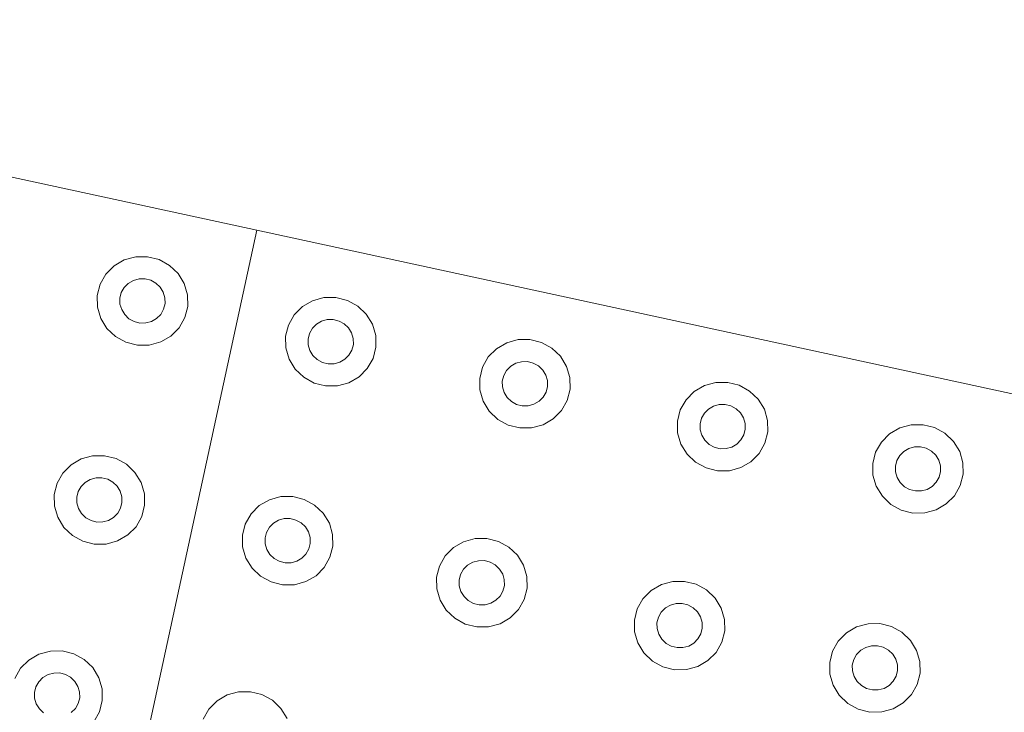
# Model space of a CAD drawing. Extents: x 5066 to 9756, y -2696 to -1109.
# Tile 148 of 208: x 9403.561 to 9404.056, y -2587.322 to -2586.974. Entities that reach past the tile are written whole.
import ezdxf

# ---------------------------------------------------------------- set-up
doc = ezdxf.new("R2010")
doc.units = 0
doc.header["$MEASUREMENT"] = 0
doc.layers.add('IFC-Elemento construtivo genérico-Contorno', color=253, linetype='CONTINUOUS', lineweight=5)

msp = doc.modelspace()

# ---------------------------------------------------------------- linework, layer by layer
at = {"layer": 'IFC-Elemento construtivo genérico-Contorno', "color": 8, "lineweight": 5}
for p, q in [((9403.19191, -2586.97362), (9403.68058, -2587.07943)), ((9403.57476, -2587.56811), (9403.68058, -2587.07943)), ((9403.68058, -2587.07943), (9404.16925, -2587.18525)), ((9403.61402, -2587.09438), (9403.61976, -2587.09281)), ((9403.61976, -2587.09281), (9403.6257, -2587.09276)), ((9403.6257, -2587.09276), (9403.63152, -2587.09422)), ((9403.60476, -2587.10152), (9403.6089, -2587.09735)), ((9403.6089, -2587.09735), (9403.61402, -2587.09438)), ((9403.63152, -2587.09422), (9403.63675, -2587.09709)), ((9403.63675, -2587.09709), (9403.64105, -2587.10119)), ((9403.60187, -2587.1066), (9403.60476, -2587.10152)), ((9403.64105, -2587.10119), (9403.64413, -2587.10622)), ((9403.60042, -2587.11226), (9403.60187, -2587.1066)), ((9403.61249, -2587.11079), (9403.61394, -2587.10825)), ((9403.61394, -2587.10825), (9403.61601, -2587.10616)), ((9403.61601, -2587.10616), (9403.61859, -2587.10468)), ((9403.61859, -2587.10468), (9403.62144, -2587.1039)), ((9403.62144, -2587.1039), (9403.62445, -2587.10387)), ((9403.62445, -2587.10387), (9403.62734, -2587.1046)), ((9403.62734, -2587.1046), (9403.62995, -2587.10604)), ((9403.62995, -2587.10604), (9403.6321, -2587.10808)), ((9403.6321, -2587.10808), (9403.63363, -2587.1106)), ((9403.64413, -2587.10622), (9403.64577, -2587.11186)), ((9403.60042, -2587.11226), (9403.60054, -2587.11811)), ((9403.61179, -2587.11362), (9403.61249, -2587.11079)), ((9403.61179, -2587.11362), (9403.61183, -2587.11654)), ((9403.63363, -2587.1106), (9403.63445, -2587.11342)), ((9403.63445, -2587.11342), (9403.63452, -2587.11634)), ((9403.64577, -2587.11186), (9403.64589, -2587.1177)), ((9403.70866, -2587.11487), (9403.71437, -2587.1133)), ((9403.71437, -2587.1133), (9403.72034, -2587.11325)), ((9403.72034, -2587.11325), (9403.72616, -2587.11471)), ((9403.60054, -2587.11811), (9403.60218, -2587.12374)), ((9403.61183, -2587.11654), (9403.61269, -2587.11936)), ((9403.63378, -2587.11917), (9403.63452, -2587.11634)), ((9403.64445, -2587.12336), (9403.64589, -2587.1177)), ((9403.69941, -2587.12201), (9403.70355, -2587.11784)), ((9403.70355, -2587.11784), (9403.70866, -2587.11487)), ((9403.72616, -2587.11471), (9403.73136, -2587.11759)), ((9403.73136, -2587.11759), (9403.7357, -2587.12168)), ((9403.61269, -2587.11936), (9403.61421, -2587.12188)), ((9403.61421, -2587.12188), (9403.61636, -2587.12393)), ((9403.63027, -2587.1238), (9403.63234, -2587.12172)), ((9403.63234, -2587.12172), (9403.63378, -2587.11917)), ((9403.64155, -2587.12845), (9403.64445, -2587.12336)), ((9403.69652, -2587.1271), (9403.69941, -2587.12201)), ((9403.7357, -2587.12168), (9403.73874, -2587.12672)), ((9403.60218, -2587.12374), (9403.60527, -2587.12878)), ((9403.61636, -2587.12393), (9403.61898, -2587.12536)), ((9403.61898, -2587.12536), (9403.62187, -2587.1261)), ((9403.62187, -2587.1261), (9403.62488, -2587.12607)), ((9403.62488, -2587.12607), (9403.62773, -2587.12529)), ((9403.62773, -2587.12529), (9403.63027, -2587.1238)), ((9403.63741, -2587.13262), (9403.64155, -2587.12845)), ((9403.69507, -2587.13276), (9403.69652, -2587.1271)), ((9403.70859, -2587.12874), (9403.71066, -2587.12666)), ((9403.71066, -2587.12666), (9403.71323, -2587.12517)), ((9403.71323, -2587.12517), (9403.71609, -2587.12439)), ((9403.71609, -2587.12439), (9403.71909, -2587.12436)), ((9403.71909, -2587.12436), (9403.72198, -2587.12509)), ((9403.72198, -2587.12509), (9403.7246, -2587.12653)), ((9403.7246, -2587.12653), (9403.72675, -2587.12858)), ((9403.72675, -2587.12858), (9403.72827, -2587.1311)), ((9403.73874, -2587.12672), (9403.74042, -2587.13235)), ((9403.60527, -2587.12878), (9403.60956, -2587.13287)), ((9403.60956, -2587.13287), (9403.6148, -2587.13574)), ((9403.6323, -2587.13559), (9403.63741, -2587.13262)), ((9403.69507, -2587.13276), (9403.69519, -2587.1386)), ((9403.70644, -2587.13412), (9403.70714, -2587.13129)), ((9403.70714, -2587.13129), (9403.70859, -2587.12874)), ((9403.72827, -2587.1311), (9403.72909, -2587.13391)), ((9403.74042, -2587.13235), (9403.74054, -2587.1382)), ((9403.6148, -2587.13574), (9403.62058, -2587.1372)), ((9403.62058, -2587.1372), (9403.62655, -2587.13715)), ((9403.62655, -2587.13715), (9403.6323, -2587.13559)), ((9403.70644, -2587.13412), (9403.70648, -2587.13704)), ((9403.70648, -2587.13704), (9403.70734, -2587.13986)), ((9403.72843, -2587.13967), (9403.72917, -2587.13683)), ((9403.72909, -2587.13391), (9403.72917, -2587.13683)), ((9403.73909, -2587.14385), (9403.74054, -2587.1382)), ((9403.80116, -2587.13898), (9403.80628, -2587.13601)), ((9403.80628, -2587.13601), (9403.81202, -2587.13445)), ((9403.81202, -2587.13445), (9403.81796, -2587.13439)), ((9403.81796, -2587.13439), (9403.82378, -2587.13585)), ((9403.82378, -2587.13585), (9403.82902, -2587.13873)), ((9403.69519, -2587.1386), (9403.69683, -2587.14423)), ((9403.70734, -2587.13986), (9403.70886, -2587.14237)), ((9403.70886, -2587.14237), (9403.71101, -2587.14442)), ((9403.72491, -2587.14429), (9403.72698, -2587.14221)), ((9403.72698, -2587.14221), (9403.72843, -2587.13967)), ((9403.79413, -2587.14823), (9403.79702, -2587.14315)), ((9403.79702, -2587.14315), (9403.80116, -2587.13898)), ((9403.82902, -2587.13873), (9403.83331, -2587.14282)), ((9403.83331, -2587.14282), (9403.8364, -2587.14786)), ((9403.69683, -2587.14423), (9403.69991, -2587.14927)), ((9403.71101, -2587.14442), (9403.71363, -2587.14586)), ((9403.71363, -2587.14586), (9403.71652, -2587.14659)), ((9403.71652, -2587.14659), (9403.71948, -2587.14656)), ((9403.71948, -2587.14656), (9403.72238, -2587.14578)), ((9403.72238, -2587.14578), (9403.72491, -2587.14429)), ((9403.7362, -2587.14894), (9403.73909, -2587.14385)), ((9403.79269, -2587.15389), (9403.79413, -2587.14823)), ((9403.8062, -2587.14988), (9403.80827, -2587.14779)), ((9403.80827, -2587.14779), (9403.81085, -2587.14631)), ((9403.81085, -2587.14631), (9403.8137, -2587.14553)), ((9403.8137, -2587.14553), (9403.81671, -2587.1455)), ((9403.81671, -2587.1455), (9403.8196, -2587.14623)), ((9403.8196, -2587.14623), (9403.82222, -2587.14767)), ((9403.82222, -2587.14767), (9403.82437, -2587.14972)), ((9403.8364, -2587.14786), (9403.83804, -2587.15349)), ((9403.69991, -2587.14927), (9403.70421, -2587.15336)), ((9403.72695, -2587.15608), (9403.73206, -2587.15311)), ((9403.73206, -2587.15311), (9403.7362, -2587.14894)), ((9403.80405, -2587.15526), (9403.80476, -2587.15242)), ((9403.80476, -2587.15242), (9403.8062, -2587.14988)), ((9403.82437, -2587.14972), (9403.82589, -2587.15223)), ((9403.82589, -2587.15223), (9403.82671, -2587.15505)), ((9403.70421, -2587.15336), (9403.70945, -2587.15624)), ((9403.70945, -2587.15624), (9403.71523, -2587.1577)), ((9403.71523, -2587.1577), (9403.7212, -2587.15765)), ((9403.7212, -2587.15765), (9403.72695, -2587.15608)), ((9403.79269, -2587.15389), (9403.7928, -2587.15974)), ((9403.80405, -2587.15526), (9403.80409, -2587.15818)), ((9403.80409, -2587.15818), (9403.80495, -2587.16099)), ((9403.82605, -2587.1608), (9403.82679, -2587.15797)), ((9403.82671, -2587.15505), (9403.82679, -2587.15797)), ((9403.83804, -2587.15349), (9403.83816, -2587.15933)), ((9403.90058, -2587.1605), (9403.9057, -2587.15754)), ((9403.9057, -2587.15754), (9403.91144, -2587.15597)), ((9403.91144, -2587.15597), (9403.91741, -2587.15592)), ((9403.91741, -2587.15592), (9403.9232, -2587.15738)), ((9403.9232, -2587.15738), (9403.92843, -2587.16026)), ((9403.7928, -2587.15974), (9403.79445, -2587.16537)), ((9403.80495, -2587.16099), (9403.80648, -2587.16351)), ((9403.8246, -2587.16335), (9403.82605, -2587.1608)), ((9403.83671, -2587.16499), (9403.83816, -2587.15933)), ((9403.89644, -2587.16467), (9403.90058, -2587.1605)), ((9403.92843, -2587.16026), (9403.93273, -2587.16435)), ((9403.79445, -2587.16537), (9403.79753, -2587.17041)), ((9403.80648, -2587.16351), (9403.80863, -2587.16556)), ((9403.80863, -2587.16556), (9403.81124, -2587.16699)), ((9403.81124, -2587.16699), (9403.81413, -2587.16773)), ((9403.81413, -2587.16773), (9403.81714, -2587.1677)), ((9403.81714, -2587.1677), (9403.81999, -2587.16692)), ((9403.81999, -2587.16692), (9403.82253, -2587.16543)), ((9403.82253, -2587.16543), (9403.8246, -2587.16335)), ((9403.83382, -2587.17008), (9403.83671, -2587.16499)), ((9403.89355, -2587.16976), (9403.89644, -2587.16467)), ((9403.90773, -2587.16932), (9403.91027, -2587.16784)), ((9403.91027, -2587.16784), (9403.91312, -2587.16706)), ((9403.91312, -2587.16706), (9403.91613, -2587.16703)), ((9403.91613, -2587.16703), (9403.91902, -2587.16776)), ((9403.91902, -2587.16776), (9403.92163, -2587.1692)), ((9403.93273, -2587.16435), (9403.93581, -2587.16939)), ((9403.79753, -2587.17041), (9403.80183, -2587.1745)), ((9403.82968, -2587.17425), (9403.83382, -2587.17008)), ((9403.8921, -2587.17542), (9403.89355, -2587.16976)), ((9403.90421, -2587.17395), (9403.90566, -2587.17141)), ((9403.90566, -2587.17141), (9403.90773, -2587.16932)), ((9403.92163, -2587.1692), (9403.92378, -2587.17124)), ((9403.92378, -2587.17124), (9403.9253, -2587.17376)), ((9403.93581, -2587.16939), (9403.93745, -2587.17502)), ((9403.80183, -2587.1745), (9403.80706, -2587.17737)), ((9403.80706, -2587.17737), (9403.81284, -2587.17884)), ((9403.81882, -2587.17879), (9403.82456, -2587.17722)), ((9403.82456, -2587.17722), (9403.82968, -2587.17425)), ((9403.8921, -2587.17542), (9403.89222, -2587.18127)), ((9403.90347, -2587.17678), (9403.90421, -2587.17395)), ((9403.90347, -2587.17678), (9403.90355, -2587.1797)), ((9403.9253, -2587.17376), (9403.92616, -2587.17658)), ((9403.92616, -2587.17658), (9403.9262, -2587.1795)), ((9403.93745, -2587.17502), (9403.93757, -2587.18086)), ((9404.0039, -2587.1788), (9404.00964, -2587.17723)), ((9404.00964, -2587.17723), (9404.01562, -2587.17718)), ((9404.01562, -2587.17718), (9404.0214, -2587.17864)), ((9403.81284, -2587.17884), (9403.81882, -2587.17879)), ((9403.89222, -2587.18127), (9403.8939, -2587.1869)), ((9403.90355, -2587.1797), (9403.90437, -2587.18252)), ((9403.90437, -2587.18252), (9403.90589, -2587.18504)), ((9403.92405, -2587.18487), (9403.9255, -2587.18233)), ((9403.9255, -2587.18233), (9403.9262, -2587.1795)), ((9403.93613, -2587.18652), (9403.93757, -2587.18086)), ((9403.99464, -2587.18594), (9403.99878, -2587.18177)), ((9403.99878, -2587.18177), (9404.0039, -2587.1788)), ((9404.0214, -2587.17864), (9404.02663, -2587.18152)), ((9404.02663, -2587.18152), (9404.03093, -2587.18561)), ((9403.8939, -2587.1869), (9403.89695, -2587.19194)), ((9403.90589, -2587.18504), (9403.90804, -2587.18709)), ((9403.90804, -2587.18709), (9403.91066, -2587.18852)), ((9403.91941, -2587.18844), (9403.92198, -2587.18696)), ((9403.92198, -2587.18696), (9403.92405, -2587.18487)), ((9403.93323, -2587.19161), (9403.93613, -2587.18652)), ((9403.99175, -2587.19103), (9403.99464, -2587.18594)), ((9404.03093, -2587.18561), (9404.03402, -2587.19065)), ((9403.59234, -2587.19439), (9403.59808, -2587.19282)), ((9403.59808, -2587.19282), (9403.60405, -2587.19277)), ((9403.60405, -2587.19277), (9403.60984, -2587.19423)), ((9403.89695, -2587.19194), (9403.90128, -2587.19603)), ((9403.91066, -2587.18852), (9403.91355, -2587.18925)), ((9403.91355, -2587.18925), (9403.91655, -2587.18923)), ((9403.91655, -2587.18923), (9403.91941, -2587.18844)), ((9403.92909, -2587.19578), (9403.93323, -2587.19161)), ((9403.9903, -2587.19669), (9403.99175, -2587.19103)), ((9404.00241, -2587.19522), (9404.00386, -2587.19267)), ((9404.00386, -2587.19267), (9404.00593, -2587.19059)), ((9404.00593, -2587.19059), (9404.00847, -2587.1891)), ((9404.00847, -2587.1891), (9404.01132, -2587.18832)), ((9404.01132, -2587.18832), (9404.01433, -2587.18829)), ((9404.01433, -2587.18829), (9404.01722, -2587.18902)), ((9404.01722, -2587.18902), (9404.01984, -2587.19046)), ((9404.01984, -2587.19046), (9404.02198, -2587.19251)), ((9404.02198, -2587.19251), (9404.02351, -2587.19503)), ((9404.03402, -2587.19065), (9404.03566, -2587.19628)), ((9403.58308, -2587.20153), (9403.58722, -2587.19736)), ((9403.58722, -2587.19736), (9403.59234, -2587.19439)), ((9403.60984, -2587.19423), (9403.61507, -2587.19711)), ((9403.61507, -2587.19711), (9403.61937, -2587.2012)), ((9403.90128, -2587.19603), (9403.90648, -2587.1989)), ((9403.92398, -2587.19875), (9403.92909, -2587.19578)), ((9403.9903, -2587.19669), (9403.99042, -2587.20253)), ((9404.00167, -2587.19804), (9404.00241, -2587.19522)), ((9404.02351, -2587.19503), (9404.02437, -2587.19784)), ((9404.02437, -2587.19784), (9404.02441, -2587.20076)), ((9404.03566, -2587.19628), (9404.03577, -2587.20213)), ((9403.58019, -2587.20661), (9403.58308, -2587.20153)), ((9403.61937, -2587.2012), (9403.62245, -2587.20624)), ((9403.90648, -2587.1989), (9403.9123, -2587.20036)), ((9403.9123, -2587.20036), (9403.91823, -2587.20031)), ((9403.91823, -2587.20031), (9403.92398, -2587.19875)), ((9403.99042, -2587.20253), (9403.99206, -2587.20816)), ((9404.00167, -2587.19804), (9404.00175, -2587.20097)), ((9404.00175, -2587.20097), (9404.00257, -2587.20378)), ((9404.0237, -2587.2036), (9404.02441, -2587.20076)), ((9404.03433, -2587.20779), (9404.03577, -2587.20213)), ((9403.57878, -2587.21227), (9403.58019, -2587.20661)), ((9403.5923, -2587.20826), (9403.59437, -2587.20617)), ((9403.59437, -2587.20617), (9403.59691, -2587.20469)), ((9403.59691, -2587.20469), (9403.5998, -2587.20391)), ((9403.5998, -2587.20391), (9403.60277, -2587.20388)), ((9403.60277, -2587.20388), (9403.60566, -2587.20461)), ((9403.60566, -2587.20461), (9403.60827, -2587.20605)), ((9403.60827, -2587.20605), (9403.61042, -2587.2081)), ((9403.62245, -2587.20624), (9403.62409, -2587.21187)), ((9404.00257, -2587.20378), (9404.00409, -2587.2063)), ((9404.00409, -2587.2063), (9404.00624, -2587.20835)), ((9404.02019, -2587.20822), (9404.02226, -2587.20614)), ((9404.02226, -2587.20614), (9404.0237, -2587.2036)), ((9404.03144, -2587.21287), (9404.03433, -2587.20779)), ((9403.57878, -2587.21227), (9403.5789, -2587.21812)), ((9403.59015, -2587.21363), (9403.59085, -2587.2108)), ((9403.59085, -2587.2108), (9403.5923, -2587.20826)), ((9403.61042, -2587.2081), (9403.61198, -2587.21062)), ((9403.61198, -2587.21062), (9403.6128, -2587.21343)), ((9403.62409, -2587.21187), (9403.62421, -2587.21771)), ((9403.99206, -2587.20816), (9403.99515, -2587.2132)), ((9404.00624, -2587.20835), (9404.00886, -2587.20979)), ((9404.00886, -2587.20979), (9404.01175, -2587.21052)), ((9404.01175, -2587.21052), (9404.01476, -2587.21049)), ((9404.01476, -2587.21049), (9404.01761, -2587.20971)), ((9404.01761, -2587.20971), (9404.02019, -2587.20822)), ((9403.59015, -2587.21363), (9403.59019, -2587.21655)), ((9403.59019, -2587.21655), (9403.59101, -2587.21937)), ((9403.61214, -2587.21918), (9403.61284, -2587.21635)), ((9403.6128, -2587.21343), (9403.61284, -2587.21635)), ((9403.68187, -2587.21785), (9403.68698, -2587.21488)), ((9403.68698, -2587.21488), (9403.69273, -2587.21332)), ((9403.69273, -2587.21332), (9403.6987, -2587.21326)), ((9403.6987, -2587.21326), (9403.70448, -2587.21472)), ((9403.70448, -2587.21472), (9403.70972, -2587.2176)), ((9403.70972, -2587.2176), (9403.71402, -2587.2217)), ((9403.99515, -2587.2132), (9403.99945, -2587.21729)), ((9403.99945, -2587.21729), (9404.00468, -2587.22017)), ((9404.02218, -2587.22001), (9404.0273, -2587.21704)), ((9404.0273, -2587.21704), (9404.03144, -2587.21287)), ((9403.5789, -2587.21812), (9403.58054, -2587.22375)), ((9403.59101, -2587.21937), (9403.59257, -2587.22189)), ((9403.59257, -2587.22189), (9403.59472, -2587.22394)), ((9403.60863, -2587.22381), (9403.6107, -2587.22173)), ((9403.6107, -2587.22173), (9403.61214, -2587.21918)), ((9403.6228, -2587.22337), (9403.62421, -2587.21771)), ((9403.67484, -2587.22711), (9403.67773, -2587.22202)), ((9403.67773, -2587.22202), (9403.68187, -2587.21785)), ((9403.71402, -2587.2217), (9403.7171, -2587.22673)), ((9404.00468, -2587.22017), (9404.0105, -2587.22163)), ((9404.0105, -2587.22163), (9404.01644, -2587.22157)), ((9404.01644, -2587.22157), (9404.02218, -2587.22001)), ((9403.58054, -2587.22375), (9403.58363, -2587.22879)), ((9403.59472, -2587.22394), (9403.59734, -2587.22538)), ((9403.59734, -2587.22538), (9403.60023, -2587.22611)), ((9403.60023, -2587.22611), (9403.6032, -2587.22608)), ((9403.6032, -2587.22608), (9403.60609, -2587.22529)), ((9403.60609, -2587.22529), (9403.60863, -2587.22381)), ((9403.61991, -2587.22846), (9403.6228, -2587.22337)), ((9403.67343, -2587.23277), (9403.67484, -2587.22711)), ((9403.68695, -2587.22875), (9403.68902, -2587.22667)), ((9403.68902, -2587.22667), (9403.69155, -2587.22518)), ((9403.69155, -2587.22518), (9403.69445, -2587.2244)), ((9403.69445, -2587.2244), (9403.69741, -2587.22438)), ((9403.69741, -2587.22438), (9403.7003, -2587.2251)), ((9403.7003, -2587.2251), (9403.70292, -2587.22654)), ((9403.70292, -2587.22654), (9403.70507, -2587.22859)), ((9403.7171, -2587.22673), (9403.71874, -2587.23236)), ((9403.58363, -2587.22879), (9403.58792, -2587.23288)), ((9403.61577, -2587.23263), (9403.61991, -2587.22846)), ((9403.6848, -2587.23413), (9403.6855, -2587.2313)), ((9403.6855, -2587.2313), (9403.68695, -2587.22875)), ((9403.70507, -2587.22859), (9403.70663, -2587.23111)), ((9403.70663, -2587.23111), (9403.70745, -2587.23392)), ((9403.71874, -2587.23236), (9403.71886, -2587.23821)), ((9403.58792, -2587.23288), (9403.59316, -2587.23576)), ((9403.59316, -2587.23576), (9403.59894, -2587.23722)), ((9403.59894, -2587.23722), (9403.60491, -2587.23717)), ((9403.60491, -2587.23717), (9403.61066, -2587.2356)), ((9403.61066, -2587.2356), (9403.61577, -2587.23263)), ((9403.67343, -2587.23277), (9403.67351, -2587.23862)), ((9403.6848, -2587.23413), (9403.68484, -2587.23705)), ((9403.68484, -2587.23705), (9403.68566, -2587.23987)), ((9403.70679, -2587.23967), (9403.70749, -2587.23685)), ((9403.70745, -2587.23392), (9403.70749, -2587.23685)), ((9403.77948, -2587.23899), (9403.7846, -2587.23602)), ((9403.7846, -2587.23602), (9403.79034, -2587.23446)), ((9403.79034, -2587.23446), (9403.79632, -2587.2344)), ((9403.79632, -2587.2344), (9403.8021, -2587.23586)), ((9403.8021, -2587.23586), (9403.80734, -2587.23874)), ((9403.67351, -2587.23862), (9403.67519, -2587.24425)), ((9403.68566, -2587.23987), (9403.68722, -2587.24238)), ((9403.68722, -2587.24238), (9403.68937, -2587.24443)), ((9403.70327, -2587.2443), (9403.70534, -2587.24222)), ((9403.70534, -2587.24222), (9403.70679, -2587.23967)), ((9403.71741, -2587.24386), (9403.71886, -2587.23821)), ((9403.77534, -2587.24316), (9403.77948, -2587.23899)), ((9403.80734, -2587.23874), (9403.81163, -2587.24283)), ((9403.67519, -2587.24425), (9403.67827, -2587.24928)), ((9403.68937, -2587.24443), (9403.69195, -2587.24587)), ((9403.69195, -2587.24587), (9403.69488, -2587.2466)), ((9403.69488, -2587.2466), (9403.69784, -2587.24657)), ((9403.69784, -2587.24657), (9403.70073, -2587.24579)), ((9403.70073, -2587.24579), (9403.70327, -2587.2443)), ((9403.71456, -2587.24895), (9403.71741, -2587.24386)), ((9403.77249, -2587.24825), (9403.77534, -2587.24316)), ((9403.78663, -2587.2478), (9403.78917, -2587.24632)), ((9403.78917, -2587.24632), (9403.79206, -2587.24554)), ((9403.79206, -2587.24554), (9403.79503, -2587.24551)), ((9403.79503, -2587.24551), (9403.79792, -2587.24624)), ((9403.79792, -2587.24624), (9403.80054, -2587.24768)), ((9403.81163, -2587.24283), (9403.81472, -2587.24787)), ((9403.67827, -2587.24928), (9403.68257, -2587.25338)), ((9403.71042, -2587.25312), (9403.71456, -2587.24895)), ((9403.77105, -2587.25391), (9403.77249, -2587.24825)), ((9403.78312, -2587.25243), (9403.78456, -2587.24989)), ((9403.78456, -2587.24989), (9403.78663, -2587.2478)), ((9403.80054, -2587.24768), (9403.80269, -2587.24973)), ((9403.80269, -2587.24973), (9403.80425, -2587.25225)), ((9403.80425, -2587.25225), (9403.80507, -2587.25506)), ((9403.81472, -2587.24787), (9403.8164, -2587.2535)), ((9403.68257, -2587.25338), (9403.6878, -2587.25625)), ((9403.6878, -2587.25625), (9403.69359, -2587.25771)), ((9403.69956, -2587.25766), (9403.7053, -2587.25609)), ((9403.7053, -2587.25609), (9403.71042, -2587.25312)), ((9403.77105, -2587.25391), (9403.77116, -2587.25975)), ((9403.78241, -2587.25527), (9403.78312, -2587.25243)), ((9403.78241, -2587.25527), (9403.78245, -2587.25819)), ((9403.80507, -2587.25506), (9403.80511, -2587.25799)), ((9403.8164, -2587.2535), (9403.81648, -2587.25934)), ((9403.88405, -2587.25755), (9403.88976, -2587.25598)), ((9403.88976, -2587.25598), (9403.89573, -2587.25593)), ((9403.89573, -2587.25593), (9403.90155, -2587.25739)), ((9403.69359, -2587.25771), (9403.69956, -2587.25766)), ((9403.77116, -2587.25975), (9403.7728, -2587.26538)), ((9403.78245, -2587.25819), (9403.78327, -2587.261)), ((9403.78327, -2587.261), (9403.78484, -2587.26352)), ((9403.80296, -2587.26336), (9403.80441, -2587.26081)), ((9403.80441, -2587.26081), (9403.80511, -2587.25799)), ((9403.81507, -2587.265), (9403.81648, -2587.25934)), ((9403.8748, -2587.26468), (9403.87894, -2587.26051)), ((9403.87894, -2587.26051), (9403.88405, -2587.25755)), ((9403.90155, -2587.25739), (9403.90675, -2587.26027)), ((9403.90675, -2587.26027), (9403.91105, -2587.26436)), ((9403.7728, -2587.26538), (9403.77589, -2587.27042)), ((9403.78484, -2587.26352), (9403.78698, -2587.26557)), ((9403.78698, -2587.26557), (9403.7896, -2587.26701)), ((9403.7896, -2587.26701), (9403.79249, -2587.26774)), ((9403.79546, -2587.26771), (9403.79835, -2587.26693)), ((9403.79835, -2587.26693), (9403.80089, -2587.26545)), ((9403.80089, -2587.26545), (9403.80296, -2587.26336)), ((9403.81218, -2587.27009), (9403.81507, -2587.265)), ((9403.87191, -2587.26977), (9403.8748, -2587.26468)), ((9403.88863, -2587.26785), (9403.89148, -2587.26707)), ((9403.89148, -2587.26707), (9403.89448, -2587.26704)), ((9403.89448, -2587.26704), (9403.89738, -2587.26777)), ((9403.91105, -2587.26436), (9403.91413, -2587.2694)), ((9403.77589, -2587.27042), (9403.78019, -2587.27451)), ((9403.79249, -2587.26774), (9403.79546, -2587.26771)), ((9403.80804, -2587.27426), (9403.81218, -2587.27009)), ((9403.87046, -2587.27543), (9403.87191, -2587.26977)), ((9403.88253, -2587.27396), (9403.88398, -2587.27142)), ((9403.88398, -2587.27142), (9403.88605, -2587.26933)), ((9403.88605, -2587.26933), (9403.88863, -2587.26785)), ((9403.89738, -2587.26777), (9403.89999, -2587.26921)), ((9403.89999, -2587.26921), (9403.90214, -2587.27126)), ((9403.90214, -2587.27126), (9403.90366, -2587.27378)), ((9403.91413, -2587.2694), (9403.91581, -2587.27503)), ((9403.78019, -2587.27451), (9403.78542, -2587.27739)), ((9403.80292, -2587.27723), (9403.80804, -2587.27426)), ((9403.87046, -2587.27543), (9403.87058, -2587.28128)), ((9403.88183, -2587.27679), (9403.88253, -2587.27396)), ((9403.88183, -2587.27679), (9403.88187, -2587.27971)), ((9403.90366, -2587.27378), (9403.90448, -2587.27659)), ((9403.90448, -2587.27659), (9403.90456, -2587.27951)), ((9403.91581, -2587.27503), (9403.91593, -2587.28087)), ((9403.78542, -2587.27739), (9403.7912, -2587.27885)), ((9403.7912, -2587.27885), (9403.79718, -2587.2788)), ((9403.79718, -2587.2788), (9403.80292, -2587.27723)), ((9403.87058, -2587.28128), (9403.87222, -2587.28691)), ((9403.88187, -2587.27971), (9403.88269, -2587.28253)), ((9403.90382, -2587.28234), (9403.90456, -2587.27951)), ((9403.91448, -2587.28653), (9403.91593, -2587.28087)), ((9403.973, -2587.28595), (9403.97714, -2587.28178)), ((9403.97714, -2587.28178), (9403.98222, -2587.27881)), ((9403.98222, -2587.27881), (9403.98796, -2587.27725)), ((9403.98796, -2587.27725), (9403.99394, -2587.27719)), ((9403.99394, -2587.27719), (9403.99976, -2587.27865)), ((9403.99976, -2587.27865), (9404.00495, -2587.28153)), ((9404.00495, -2587.28153), (9404.00925, -2587.28562)), ((9403.87222, -2587.28691), (9403.8753, -2587.29195)), ((9403.88269, -2587.28253), (9403.88425, -2587.28505)), ((9403.88425, -2587.28505), (9403.8864, -2587.2871)), ((9403.89777, -2587.28845), (9403.9003, -2587.28697)), ((9403.9003, -2587.28697), (9403.90238, -2587.28488)), ((9403.90238, -2587.28488), (9403.90382, -2587.28234)), ((9403.91159, -2587.29162), (9403.91448, -2587.28653)), ((9403.97011, -2587.29104), (9403.973, -2587.28595)), ((9404.00925, -2587.28562), (9404.01234, -2587.29066)), ((9403.57109, -2587.29251), (9403.57683, -2587.29095)), ((9403.57683, -2587.29095), (9403.5828, -2587.2909)), ((9403.5828, -2587.2909), (9403.58859, -2587.29236)), ((9403.8753, -2587.29195), (9403.8796, -2587.29604)), ((9403.8864, -2587.2871), (9403.88902, -2587.28854)), ((9403.88902, -2587.28854), (9403.89191, -2587.28926)), ((9403.89191, -2587.28926), (9403.89488, -2587.28924)), ((9403.89488, -2587.28924), (9403.89777, -2587.28845)), ((9403.90745, -2587.29579), (9403.91159, -2587.29162)), ((9403.96866, -2587.2967), (9403.97011, -2587.29104)), ((9403.98218, -2587.29268), (9403.98425, -2587.2906)), ((9403.98425, -2587.2906), (9403.98683, -2587.28911)), ((9403.98683, -2587.28911), (9403.98968, -2587.28833)), ((9403.98968, -2587.28833), (9403.99265, -2587.2883)), ((9403.99265, -2587.2883), (9403.99558, -2587.28904)), ((9403.99558, -2587.28904), (9403.9982, -2587.29047)), ((9403.9982, -2587.29047), (9404.00034, -2587.29252)), ((9404.01234, -2587.29066), (9404.01402, -2587.29629)), ((9403.56183, -2587.29965), (9403.56597, -2587.29548)), ((9403.56597, -2587.29548), (9403.57109, -2587.29251)), ((9403.58859, -2587.29236), (9403.59382, -2587.29523)), ((9403.59382, -2587.29523), (9403.59812, -2587.29932)), ((9403.8796, -2587.29604), (9403.88484, -2587.29892)), ((9403.90234, -2587.29876), (9403.90745, -2587.29579)), ((9403.96866, -2587.2967), (9403.96878, -2587.30254)), ((9403.98003, -2587.29806), (9403.98073, -2587.29523)), ((9403.98073, -2587.29523), (9403.98218, -2587.29268)), ((9404.00034, -2587.29252), (9404.00187, -2587.29504)), ((9404.00187, -2587.29504), (9404.00269, -2587.29785)), ((9404.01402, -2587.29629), (9404.01413, -2587.30214)), ((9403.55898, -2587.30474), (9403.56183, -2587.29965)), ((9403.59812, -2587.29932), (9403.6012, -2587.30436)), ((9403.88484, -2587.29892), (9403.89062, -2587.30038)), ((9403.89062, -2587.30038), (9403.89659, -2587.30032)), ((9403.89659, -2587.30032), (9403.90234, -2587.29876)), ((9403.98003, -2587.29806), (9403.98007, -2587.30098)), ((9403.98007, -2587.30098), (9403.98089, -2587.3038)), ((9404.00202, -2587.30361), (9404.00277, -2587.30077)), ((9404.00269, -2587.29785), (9404.00277, -2587.30077)), ((9403.5696, -2587.30893), (9403.57105, -2587.30638)), ((9403.57105, -2587.30638), (9403.57312, -2587.3043)), ((9403.57312, -2587.3043), (9403.57566, -2587.30281)), ((9403.57566, -2587.30281), (9403.57855, -2587.30203)), ((9403.57855, -2587.30203), (9403.58152, -2587.302)), ((9403.58152, -2587.302), (9403.58445, -2587.30274)), ((9403.58445, -2587.30274), (9403.58702, -2587.30417)), ((9403.58702, -2587.30417), (9403.58917, -2587.30622)), ((9403.58917, -2587.30622), (9403.59073, -2587.30874)), ((9403.6012, -2587.30436), (9403.60288, -2587.30999)), ((9403.96878, -2587.30254), (9403.97042, -2587.30818)), ((9403.98089, -2587.3038), (9403.98245, -2587.30632)), ((9403.98245, -2587.30632), (9403.9846, -2587.30836)), ((9403.99851, -2587.30823), (9404.00058, -2587.30615)), ((9404.00058, -2587.30615), (9404.00202, -2587.30361)), ((9404.01269, -2587.30779), (9404.01413, -2587.30214)), ((9403.5689, -2587.31176), (9403.5696, -2587.30893)), ((9403.59073, -2587.30874), (9403.59155, -2587.31155)), ((9403.59155, -2587.31155), (9403.59163, -2587.31448)), ((9403.60288, -2587.30999), (9403.60296, -2587.31584)), ((9403.66573, -2587.313), (9403.67148, -2587.31144)), ((9403.67148, -2587.31144), (9403.67745, -2587.31139)), ((9403.67745, -2587.31139), (9403.68323, -2587.31285)), ((9403.97042, -2587.30818), (9403.97351, -2587.31321)), ((9403.9846, -2587.30836), (9403.98722, -2587.3098)), ((9403.98722, -2587.3098), (9403.99011, -2587.31053)), ((9403.99011, -2587.31053), (9403.99308, -2587.3105)), ((9403.99308, -2587.3105), (9403.99597, -2587.30972)), ((9403.99597, -2587.30972), (9403.99851, -2587.30823)), ((9404.0098, -2587.31288), (9404.01269, -2587.30779)), ((9403.5689, -2587.31176), (9403.56894, -2587.31468)), ((9403.56894, -2587.31468), (9403.56976, -2587.3175)), ((9403.59089, -2587.31731), (9403.59163, -2587.31448)), ((9403.60155, -2587.3215), (9403.60296, -2587.31584)), ((9403.65648, -2587.32014), (9403.66062, -2587.31597)), ((9403.66062, -2587.31597), (9403.66573, -2587.313)), ((9403.68323, -2587.31285), (9403.68847, -2587.31572)), ((9403.68847, -2587.31572), (9403.69277, -2587.31982)), ((9403.97351, -2587.31321), (9403.9778, -2587.31731)), ((9404.00566, -2587.31705), (9404.0098, -2587.31288)), ((9403.56976, -2587.3175), (9403.57132, -2587.32002)), ((9403.57132, -2587.32002), (9403.57347, -2587.32206)), ((9403.58738, -2587.32194), (9403.58945, -2587.31985)), ((9403.58945, -2587.31985), (9403.59089, -2587.31731)), ((9403.59866, -2587.32658), (9403.60155, -2587.3215)), ((9403.65359, -2587.32523), (9403.65648, -2587.32014)), ((9403.69277, -2587.31982), (9403.69585, -2587.32486)), ((9403.9778, -2587.31731), (9403.98304, -2587.32018)), ((9403.98304, -2587.32018), (9403.98882, -2587.32164)), ((9403.98882, -2587.32164), (9403.9948, -2587.32159)), ((9403.9948, -2587.32159), (9404.00054, -2587.32002)), ((9404.00054, -2587.32002), (9404.00566, -2587.31705))]:
    msp.add_line(p, q, dxfattribs=at)

doc.saveas('drawing.dxf')
